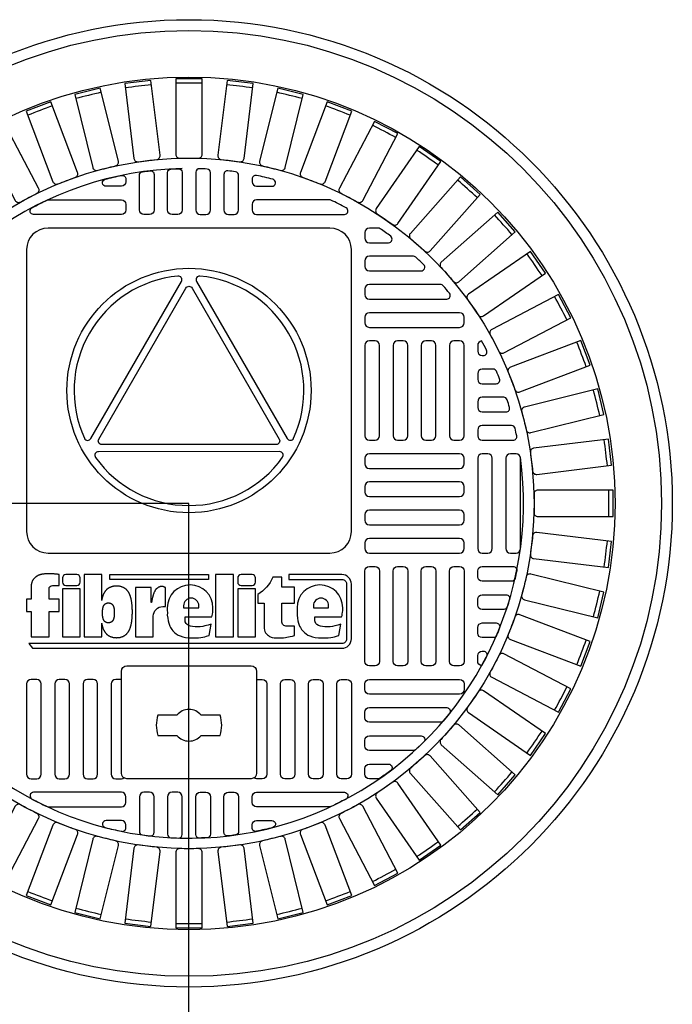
# Model space of a CAD drawing. Extents: x -169 to 2224, y 0 to 2796.
# Tile 72 of 256: x 418 to 430, y 955 to 972. Entities that reach past the tile are written whole.
import ezdxf

# ---------------------------------------------------------------- set-up
doc = ezdxf.new("R2010")
doc.units = 0
doc.header["$MEASUREMENT"] = 0
doc.layers.get('0').update_dxf_attribs({"color": 255, "linetype": 'CONTINUOUS'})
doc.layers.add('MONITOR-WELL-COVER', color=2, linetype='CONTINUOUS')
doc.layers.add('MONITOR-WELL-COVER-HATCH', color=252, linetype='CONTINUOUS')

# ---------------------------------------------------------------- blocks, each defined once
blk = doc.blocks.new('A$C50C34665')
at = {"layer": 'MONITOR-WELL-COVER', "color": 2}
for points in [[(-14.269, 5.835), (-14.269, 4.506), (-14.697, 4.506), (-14.697, 3.352), (-14.269, 3.352), (-14.269, 1.045), (-12.643, 1.045), (-12.643, 3.352), (-11.709, 3.352), (-11.709, 4.506), (-12.643, 4.506), (-12.643, 5.428, -0.414214), (-12.331, 5.741), (-11.709, 5.741), (-11.709, 6.746)], [(-3.274, 4.189), (-3.305, 4.189), (-3.305, 5.557), (-4.727, 5.557), (-4.727, 1.045), (-3.101, 1.045), (-3.101, 2.942, -0.414214), (-2.226, 3.817), (-1.997, 3.817), (-1.997, 5.557, 0.015515), (-2.068, 5.593, 0.024733), (-2.115, 5.612, 0.005946), (-2.197, 5.64, 0.01287), (-2.235, 5.651, 0.049414), (-2.322, 5.665, 0.053929), (-2.402, 5.662, 0.036627), (-2.478, 5.644, 0.042565), (-2.54, 5.619, 0.006291), (-2.594, 5.591, 0.008872), (-2.632, 5.57, 0.009321), (-2.693, 5.533, 0.009742), (-2.749, 5.495, 0.028906), (-2.803, 5.453, 0.027693), (-2.853, 5.404, 0.02663), (-2.901, 5.346, 0.041647), (-2.926, 5.305, 0.000265), (-2.952, 5.253, 0.000163), (-2.994, 5.169, 0.000116), (-3.042, 5.073, 0.000666), (-3.051, 5.056, 0.034843), (-3.064, 5.023, 0.014153), (-3.09, 4.939, 0.001676), (-3.109, 4.866, -0.00303), (-3.129, 4.793, -0.000398), (-3.148, 4.723, 0.000724), (-3.168, 4.652, 0.00166), (-3.191, 4.567, 0.006697), (-3.196, 4.546, 0.003794), (-3.2, 4.526, 0.000693), (-3.224, 4.418, 0.000272), (-3.227, 4.405, 0.00002), (-3.267, 4.223, 0.002677), (-3.272, 4.197, 0.000101), (-3.274, 4.189)]]:
    blk.add_lwpolyline(points, format="xyb", dxfattribs=at)
for points in [[(9.294, 6.746), (9.294, 6.308), (14.185, 6.308, -0.414214), (14.596, 5.896), (14.596, 0.849, -0.414214), (14.185, 0.438), (-14.489, 0.438), (-14.159, 0), (14.159, 0, 0.414214), (15.034, 0.875), (15.034, 5.871, 0.414214), (14.159, 6.746)], [(-11.107, 5.741), (-10.106, 5.741, 0.414214), (-9.793, 6.053), (-9.793, 6.433, 0.414214), (-10.106, 6.746), (-11.107, 6.746, 0.414214), (-11.419, 6.433), (-11.419, 6.053, 0.414214)], [(4.943, 5.741), (5.943, 5.741, 0.414214), (6.256, 6.053), (6.256, 6.433, 0.414214), (5.943, 6.746), (4.943, 6.746, 0.414214), (4.63, 6.433), (4.63, 6.053, 0.414214)], [(9.823, 1.167), (9.823, 2.024), (9.106, 2.024, -0.414214), (8.668, 2.462), (8.668, 4.125), (9.823, 4.125), (9.823, 5.597), (8.668, 5.597), (8.668, 6.509), (7.832, 6.509, -0.161868), (6.458, 4.921), (6.458, 4.119), (7.043, 4.119), (7.043, 1.839), (7.075, 1.669), (7.115, 1.535), (7.176, 1.429), (7.255, 1.334), (7.346, 1.246), (7.452, 1.158), (7.549, 1.094), (7.774, 1.003), (7.966, 0.967), (8.133, 0.949), (8.276, 0.949), (8.468, 0.949), (8.665, 0.949), (8.83, 0.961), (9, 0.982), (9.137, 1.009), (9.286, 1.046), (9.441, 1.079), (9.635, 1.125)], [(2.196, 2.199), (1.926, 2.123), (1.782, 2.08), (1.633, 2.042), (1.431, 2.003), (1.205, 1.979), (0.931, 1.97), (0.73, 1.965), (0.504, 1.984), (0.321, 2.018), (0.139, 2.08), (-0.001, 2.186), (-0.092, 2.277), (-0.168, 2.409), (-0.193, 2.505), (-0.193, 2.89), (2.254, 2.89), (2.293, 3.008), (2.311, 3.118), (2.338, 3.294), (2.354, 3.427), (2.36, 3.554), (2.365, 3.707, 1), (-1.821, 3.707), (-1.818, 3.497), (-1.813, 3.24), (-1.818, 3.022), (-1.779, 2.746), (-1.74, 2.508), (-1.692, 2.29), (-1.6, 2.038), (-1.517, 1.888), (-1.406, 1.733), (-1.299, 1.588), (-1.153, 1.442), (-1.003, 1.331), (-0.824, 1.214), (-0.644, 1.127), (-0.411, 1.04), (-0.159, 0.987), (0.147, 0.953), (0.467, 0.948), (0.738, 0.948), (1.034, 0.967), (1.262, 0.996), (1.447, 1.02), (1.611, 1.064), (1.781, 1.103), (1.97, 1.161), (2.009, 1.179)], [(11.69, 2.505), (11.69, 2.89), (14.137, 2.89), (14.176, 3.008), (14.195, 3.118), (14.221, 3.294), (14.238, 3.427), (14.244, 3.554), (14.248, 3.707, 1), (10.063, 3.707), (10.065, 3.497), (10.07, 3.24), (10.065, 3.022), (10.104, 2.746), (10.143, 2.508), (10.192, 2.29), (10.284, 2.038), (10.366, 1.888), (10.478, 1.733), (10.584, 1.588), (10.73, 1.442), (10.88, 1.331), (11.06, 1.214), (11.239, 1.127), (11.472, 1.04), (11.724, 0.987), (12.03, 0.953), (12.35, 0.948), (12.622, 0.948), (12.918, 0.967), (13.146, 0.996), (13.33, 1.02), (13.495, 1.064), (13.665, 1.103), (13.854, 1.161), (13.893, 1.179), (14.079, 2.199), (13.809, 2.123), (13.665, 2.08), (13.516, 2.042), (13.314, 2.003), (13.089, 1.979), (12.815, 1.97), (12.613, 1.965), (12.387, 1.984), (12.205, 2.018), (12.022, 2.08), (11.883, 2.186), (11.791, 2.277), (11.715, 2.409)], [(1.07, 3.707), (1.07, 3.888, 1), (-0.329, 3.888), (-0.329, 3.707)], [(12.953, 3.707), (12.953, 3.888, 1), (11.554, 3.888), (11.554, 3.707)]]:
    blk.add_lwpolyline(points, format="xyb", close=True, dxfattribs=at)
for points in [[(-11.709, 6.746), (-11.801, 6.758), (-11.882, 6.768), (-11.953, 6.777), (-12.016, 6.784), (-12.071, 6.791), (-12.121, 6.796), (-12.168, 6.8), (-12.212, 6.803), (-12.255, 6.806), (-12.297, 6.808), (-12.339, 6.81), (-12.381, 6.811), (-12.422, 6.812), (-12.463, 6.813), (-12.504, 6.814), (-12.545, 6.814), (-12.586, 6.814), (-12.627, 6.814), (-12.669, 6.814), (-12.711, 6.814), (-12.753, 6.814), (-12.796, 6.813), (-12.84, 6.811), (-12.884, 6.81), (-12.93, 6.808), (-12.975, 6.805), (-13.021, 6.802), (-13.067, 6.799), (-13.111, 6.795), (-13.154, 6.791), (-13.196, 6.786), (-13.235, 6.781), (-13.271, 6.776), (-13.306, 6.77), (-13.338, 6.764), (-13.368, 6.757), (-13.396, 6.751), (-13.424, 6.744), (-13.45, 6.736), (-13.476, 6.729), (-13.501, 6.721), (-13.525, 6.713), (-13.549, 6.704), (-13.573, 6.695), (-13.597, 6.686), (-13.62, 6.676), (-13.643, 6.665), (-13.665, 6.653), (-13.688, 6.641), (-13.71, 6.628), (-13.731, 6.614), (-13.752, 6.6), (-13.772, 6.586), (-13.792, 6.572), (-13.81, 6.558), (-13.827, 6.545), (-13.843, 6.532), (-13.858, 6.519), (-13.873, 6.507), (-13.887, 6.494), (-13.901, 6.481), (-13.915, 6.468), (-13.93, 6.454), (-13.946, 6.44), (-13.963, 6.424), (-13.981, 6.408), (-13.999, 6.39), (-14.018, 6.372), (-14.037, 6.353), (-14.055, 6.334), (-14.073, 6.314), (-14.091, 6.293), (-14.107, 6.272), (-14.123, 6.25), (-14.137, 6.227), (-14.151, 6.204), (-14.164, 6.179), (-14.177, 6.153), (-14.189, 6.125), (-14.2, 6.096), (-14.211, 6.064), (-14.221, 6.032), (-14.231, 5.998), (-14.24, 5.964), (-14.248, 5.931), (-14.256, 5.898), (-14.263, 5.865), (-14.269, 5.835)], [(-7.802, 4.377), (-7.802, 6.746), (-9.428, 6.746), (-9.428, 1.045), (-7.802, 1.045), (-7.802, 2.293)], [(-7.802, 4.377), (-7.798, 4.4), (-7.789, 4.446), (-7.779, 4.492), (-7.769, 4.537), (-7.759, 4.582), (-7.748, 4.626), (-7.737, 4.668), (-7.726, 4.71), (-7.714, 4.751), (-7.702, 4.791), (-7.689, 4.829), (-7.676, 4.868), (-7.662, 4.905), (-7.647, 4.941), (-7.632, 4.977), (-7.616, 5.011), (-7.599, 5.045), (-7.582, 5.079), (-7.564, 5.112), (-7.545, 5.144), (-7.526, 5.176), (-7.505, 5.207), (-7.484, 5.237), (-7.462, 5.267), (-7.439, 5.297), (-7.415, 5.325), (-7.391, 5.352), (-7.366, 5.379), (-7.34, 5.404), (-7.313, 5.428), (-7.286, 5.452), (-7.258, 5.474), (-7.229, 5.495), (-7.198, 5.515), (-7.167, 5.534), (-7.135, 5.553), (-7.101, 5.571), (-7.065, 5.589), (-7.029, 5.606), (-6.991, 5.622), (-6.953, 5.637), (-6.914, 5.651), (-6.874, 5.665), (-6.834, 5.677), (-6.793, 5.688), (-6.752, 5.697), (-6.711, 5.705), (-6.67, 5.712), (-6.629, 5.718), (-6.588, 5.722), (-6.547, 5.725), (-6.506, 5.727), (-6.464, 5.727), (-6.423, 5.727), (-6.382, 5.725), (-6.341, 5.722), (-6.3, 5.718), (-6.259, 5.712), (-6.218, 5.705), (-6.177, 5.697), (-6.136, 5.688), (-6.095, 5.677), (-6.055, 5.665), (-6.015, 5.651), (-5.976, 5.637), (-5.938, 5.622), (-5.9, 5.606), (-5.864, 5.589), (-5.828, 5.571), (-5.794, 5.553), (-5.762, 5.534), (-5.731, 5.515), (-5.7, 5.495), (-5.671, 5.474), (-5.643, 5.452), (-5.616, 5.428), (-5.589, 5.404), (-5.563, 5.379), (-5.538, 5.352), (-5.514, 5.325), (-5.49, 5.297), (-5.467, 5.267), (-5.445, 5.237), (-5.424, 5.207), (-5.403, 5.176), (-5.384, 5.144), (-5.365, 5.112), (-5.347, 5.079), (-5.33, 5.045), (-5.313, 5.011), (-5.297, 4.977), (-5.282, 4.941), (-5.267, 4.905), (-5.253, 4.868), (-5.24, 4.829), (-5.227, 4.791), (-5.215, 4.751), (-5.203, 4.71), (-5.192, 4.668), (-5.181, 4.626), (-5.17, 4.582), (-5.16, 4.537), (-5.15, 4.492), (-5.14, 4.446), (-5.131, 4.4), (-5.122, 4.354), (-5.114, 4.308), (-5.107, 4.263), (-5.101, 4.219), (-5.096, 4.177), (-5.091, 4.136), (-5.087, 4.095), (-5.083, 4.056), (-5.08, 4.017), (-5.078, 3.978), (-5.075, 3.94), (-5.073, 3.903), (-5.07, 3.865), (-5.067, 3.827), (-5.065, 3.789), (-5.062, 3.752), (-5.059, 3.715), (-5.057, 3.678), (-5.054, 3.642), (-5.052, 3.606), (-5.05, 3.571), (-5.049, 3.536), (-5.047, 3.502), (-5.046, 3.468), (-5.045, 3.434), (-5.045, 3.401), (-5.044, 3.368), (-5.044, 3.335), (-5.044, 3.302), (-5.045, 3.268), (-5.045, 3.235), (-5.046, 3.201), (-5.047, 3.168), (-5.049, 3.133), (-5.05, 3.099), (-5.052, 3.063), (-5.054, 3.028), (-5.057, 2.991), (-5.059, 2.955), (-5.062, 2.918), (-5.065, 2.88), (-5.067, 2.843), (-5.07, 2.805), (-5.073, 2.767), (-5.075, 2.729), (-5.078, 2.691), (-5.08, 2.653), (-5.083, 2.614), (-5.087, 2.574), (-5.091, 2.534), (-5.096, 2.493), (-5.101, 2.45), (-5.107, 2.406), (-5.114, 2.361), (-5.122, 2.316), (-5.131, 2.27), (-5.14, 2.224), (-5.15, 2.178), (-5.16, 2.132), (-5.17, 2.088), (-5.181, 2.044), (-5.192, 2.001), (-5.203, 1.96), (-5.215, 1.919), (-5.227, 1.879), (-5.24, 1.84), (-5.253, 1.802), (-5.267, 1.765), (-5.282, 1.729), (-5.297, 1.693), (-5.313, 1.658), (-5.33, 1.624), (-5.347, 1.591), (-5.365, 1.558), (-5.384, 1.526), (-5.403, 1.494), (-5.424, 1.463), (-5.445, 1.432), (-5.467, 1.402), (-5.49, 1.373), (-5.514, 1.344), (-5.538, 1.317), (-5.563, 1.291), (-5.589, 1.265), (-5.616, 1.241), (-5.643, 1.218), (-5.671, 1.196), (-5.7, 1.175), (-5.731, 1.155), (-5.762, 1.135), (-5.794, 1.116), (-5.828, 1.098), (-5.864, 1.081), (-5.9, 1.064), (-5.938, 1.048), (-5.976, 1.032), (-6.015, 1.018), (-6.055, 1.005), (-6.095, 0.993), (-6.136, 0.982), (-6.177, 0.973), (-6.218, 0.964), (-6.259, 0.958), (-6.3, 0.952), (-6.341, 0.948), (-6.382, 0.945), (-6.423, 0.943), (-6.464, 0.942), (-6.506, 0.943), (-6.547, 0.945), (-6.588, 0.948), (-6.629, 0.952), (-6.67, 0.958), (-6.711, 0.964), (-6.752, 0.973), (-6.793, 0.982), (-6.834, 0.993), (-6.874, 1.005), (-6.914, 1.018), (-6.953, 1.032), (-6.991, 1.048), (-7.029, 1.064), (-7.065, 1.081), (-7.101, 1.098), (-7.135, 1.116), (-7.167, 1.135), (-7.198, 1.155), (-7.229, 1.175), (-7.258, 1.196), (-7.286, 1.218), (-7.313, 1.241), (-7.34, 1.265), (-7.366, 1.291), (-7.391, 1.317), (-7.415, 1.344), (-7.439, 1.373), (-7.462, 1.402), (-7.484, 1.432), (-7.505, 1.463), (-7.526, 1.494), (-7.545, 1.526), (-7.564, 1.558), (-7.582, 1.591), (-7.599, 1.624), (-7.616, 1.658), (-7.632, 1.693), (-7.647, 1.729), (-7.662, 1.765), (-7.676, 1.802), (-7.689, 1.84), (-7.702, 1.879), (-7.714, 1.919), (-7.726, 1.96), (-7.737, 2.001), (-7.748, 2.044), (-7.759, 2.088), (-7.769, 2.132), (-7.779, 2.178), (-7.789, 2.224), (-7.798, 2.27), (-7.802, 2.293)]]:
    blk.add_lwpolyline(points, dxfattribs=at)
for points in [[(-7.065, 6.308), (-7.065, 6.746), (1.945, 6.746), (1.945, 6.308)], [(2.608, 1.045), (4.234, 1.045), (4.234, 6.746), (2.608, 6.746)], [(-11.419, 1.045), (-9.793, 1.045), (-9.793, 5.446), (-11.419, 5.446)], [(4.63, 1.045), (6.256, 1.045), (6.256, 5.446), (4.63, 5.446)], [(-6.67, 3.137), (-6.671, 3.123), (-6.672, 3.11), (-6.673, 3.096), (-6.674, 3.081), (-6.675, 3.067), (-6.676, 3.053), (-6.677, 3.038), (-6.678, 3.024), (-6.679, 3.009), (-6.68, 2.995), (-6.681, 2.98), (-6.682, 2.965), (-6.683, 2.95), (-6.685, 2.935), (-6.687, 2.919), (-6.689, 2.903), (-6.691, 2.886), (-6.694, 2.869), (-6.697, 2.851), (-6.7, 2.834), (-6.704, 2.816), (-6.707, 2.799), (-6.711, 2.781), (-6.715, 2.764), (-6.719, 2.748), (-6.723, 2.731), (-6.728, 2.715), (-6.732, 2.7), (-6.737, 2.685), (-6.742, 2.67), (-6.747, 2.655), (-6.752, 2.641), (-6.758, 2.627), (-6.764, 2.613), (-6.77, 2.6), (-6.776, 2.587), (-6.783, 2.574), (-6.789, 2.562), (-6.797, 2.55), (-6.804, 2.537), (-6.812, 2.525), (-6.82, 2.514), (-6.829, 2.502), (-6.837, 2.491), (-6.846, 2.48), (-6.856, 2.47), (-6.865, 2.46), (-6.875, 2.45), (-6.885, 2.441), (-6.896, 2.432), (-6.907, 2.424), (-6.918, 2.415), (-6.929, 2.408), (-6.941, 2.4), (-6.954, 2.393), (-6.967, 2.386), (-6.98, 2.38), (-6.994, 2.373), (-7.008, 2.367), (-7.023, 2.361), (-7.038, 2.356), (-7.053, 2.351), (-7.069, 2.346), (-7.084, 2.342), (-7.1, 2.338), (-7.115, 2.335), (-7.131, 2.332), (-7.147, 2.33), (-7.162, 2.329), (-7.178, 2.328), (-7.194, 2.327), (-7.21, 2.327), (-7.225, 2.327), (-7.241, 2.328), (-7.257, 2.329), (-7.273, 2.33), (-7.288, 2.332), (-7.304, 2.335), (-7.32, 2.338), (-7.335, 2.342), (-7.351, 2.346), (-7.366, 2.351), (-7.381, 2.356), (-7.396, 2.361), (-7.411, 2.367), (-7.425, 2.373), (-7.439, 2.38), (-7.453, 2.386), (-7.466, 2.393), (-7.478, 2.4), (-7.49, 2.408), (-7.502, 2.415), (-7.513, 2.424), (-7.523, 2.432), (-7.534, 2.441), (-7.544, 2.45), (-7.554, 2.46), (-7.564, 2.47), (-7.573, 2.48), (-7.582, 2.491), (-7.591, 2.502), (-7.599, 2.514), (-7.607, 2.525), (-7.615, 2.537), (-7.623, 2.55), (-7.63, 2.562), (-7.637, 2.574), (-7.643, 2.587), (-7.65, 2.6), (-7.656, 2.613), (-7.661, 2.627), (-7.667, 2.641), (-7.672, 2.655), (-7.677, 2.67), (-7.682, 2.685), (-7.687, 2.7), (-7.691, 2.715), (-7.696, 2.731), (-7.7, 2.748), (-7.704, 2.764), (-7.708, 2.781), (-7.712, 2.799), (-7.716, 2.816), (-7.719, 2.834), (-7.722, 2.851), (-7.725, 2.869), (-7.728, 2.886), (-7.731, 2.903), (-7.733, 2.919), (-7.734, 2.935), (-7.736, 2.95), (-7.737, 2.965), (-7.738, 2.98), (-7.739, 2.995), (-7.74, 3.009), (-7.741, 3.024), (-7.742, 3.038), (-7.743, 3.053), (-7.744, 3.067), (-7.745, 3.081), (-7.746, 3.096), (-7.747, 3.11), (-7.748, 3.123), (-7.749, 3.137), (-7.75, 3.151), (-7.75, 3.164), (-7.751, 3.177), (-7.751, 3.19), (-7.752, 3.203), (-7.752, 3.215), (-7.752, 3.228), (-7.752, 3.241), (-7.752, 3.253), (-7.752, 3.266), (-7.752, 3.279), (-7.751, 3.292), (-7.751, 3.305), (-7.75, 3.318), (-7.75, 3.331), (-7.749, 3.344), (-7.748, 3.358), (-7.747, 3.372), (-7.746, 3.386), (-7.745, 3.4), (-7.744, 3.414), (-7.743, 3.429), (-7.742, 3.443), (-7.741, 3.458), (-7.74, 3.472), (-7.739, 3.487), (-7.738, 3.501), (-7.737, 3.516), (-7.736, 3.531), (-7.734, 3.547), (-7.733, 3.562), (-7.731, 3.579), (-7.728, 3.595), (-7.725, 3.613), (-7.722, 3.63), (-7.719, 3.647), (-7.716, 3.665), (-7.712, 3.683), (-7.708, 3.7), (-7.704, 3.717), (-7.7, 3.734), (-7.696, 3.75), (-7.691, 3.766), (-7.687, 3.782), (-7.682, 3.797), (-7.677, 3.812), (-7.672, 3.826), (-7.667, 3.84), (-7.661, 3.854), (-7.656, 3.868), (-7.65, 3.881), (-7.643, 3.894), (-7.637, 3.907), (-7.63, 3.92), (-7.623, 3.932), (-7.615, 3.944), (-7.607, 3.956), (-7.599, 3.968), (-7.591, 3.979), (-7.582, 3.99), (-7.573, 4.001), (-7.564, 4.012), (-7.554, 4.022), (-7.544, 4.031), (-7.534, 4.041), (-7.523, 4.049), (-7.513, 4.058), (-7.502, 4.066), (-7.49, 4.074), (-7.478, 4.081), (-7.466, 4.088), (-7.453, 4.095), (-7.439, 4.102), (-7.425, 4.108), (-7.411, 4.114), (-7.396, 4.12), (-7.381, 4.126), (-7.366, 4.131), (-7.351, 4.135), (-7.335, 4.14), (-7.32, 4.143), (-7.304, 4.146), (-7.288, 4.149), (-7.273, 4.151), (-7.257, 4.153), (-7.241, 4.154), (-7.225, 4.155), (-7.21, 4.155), (-7.194, 4.155), (-7.178, 4.154), (-7.162, 4.153), (-7.147, 4.151), (-7.131, 4.149), (-7.115, 4.146), (-7.1, 4.143), (-7.084, 4.14), (-7.069, 4.135), (-7.053, 4.131), (-7.038, 4.126), (-7.023, 4.12), (-7.008, 4.114), (-6.994, 4.108), (-6.98, 4.102), (-6.967, 4.095), (-6.954, 4.088), (-6.941, 4.081), (-6.929, 4.074), (-6.918, 4.066), (-6.907, 4.058), (-6.896, 4.049), (-6.885, 4.041), (-6.875, 4.031), (-6.865, 4.022), (-6.856, 4.012), (-6.846, 4.001), (-6.837, 3.99), (-6.829, 3.979), (-6.82, 3.968), (-6.812, 3.956), (-6.804, 3.944), (-6.797, 3.932), (-6.789, 3.92), (-6.783, 3.907), (-6.776, 3.894), (-6.77, 3.881), (-6.764, 3.868), (-6.758, 3.854), (-6.752, 3.84), (-6.747, 3.826), (-6.742, 3.812), (-6.737, 3.797), (-6.732, 3.782), (-6.728, 3.766), (-6.723, 3.75), (-6.719, 3.734), (-6.715, 3.717), (-6.711, 3.7), (-6.707, 3.683), (-6.704, 3.665), (-6.7, 3.647), (-6.697, 3.63), (-6.694, 3.613), (-6.691, 3.595), (-6.689, 3.579), (-6.687, 3.562), (-6.685, 3.547), (-6.683, 3.531), (-6.682, 3.516), (-6.681, 3.501), (-6.68, 3.487), (-6.679, 3.472), (-6.678, 3.458), (-6.677, 3.443), (-6.676, 3.429), (-6.675, 3.414), (-6.674, 3.4), (-6.673, 3.386), (-6.672, 3.372), (-6.671, 3.358), (-6.67, 3.344), (-6.669, 3.331), (-6.669, 3.318), (-6.668, 3.305), (-6.668, 3.292), (-6.667, 3.279), (-6.667, 3.266), (-6.667, 3.253), (-6.667, 3.241), (-6.667, 3.228), (-6.667, 3.215), (-6.667, 3.203), (-6.668, 3.19), (-6.668, 3.177), (-6.669, 3.164), (-6.669, 3.151)]]:
    blk.add_lwpolyline(points, close=True, dxfattribs=at)

msp = doc.modelspace()

# ---------------------------------------------------------------- linework, layer by layer
for p, q in [((421.38773, 964.04846), (-169.39339, 964.04846)), ((421.38773, 876.64028), (421.38773, 964.04846))]:
    msp.add_line(p, q)
at = {"layer": 'MONITOR-WELL-COVER', "color": 2}
for points in [[(418.92808, 968.85161, 0.41421356), (418.55308, 968.47661), (418.55308, 963.55732, 0.41421356), (418.92808, 963.18232), (423.84738, 963.18232, 0.41421356), (424.22238, 963.55732), (424.22238, 968.47661, 0.41421356), (423.84738, 968.85161)], [(419.67356, 965.17933), (421.25545, 967.92026, 0.60977257), (421.19533, 968.01371, 0.51509157), (419.56256, 965.18463, 0.60977257)], [(423.2132, 965.18529, 0.5150917), (421.57942, 968.01378, 0.6097725), (421.51932, 967.9203), (423.1022, 965.17994, 0.6097725)], [(422.96303, 965.16948, -0.57736514), (422.90892, 965.07572), (419.86577, 965.07517, -0.57736506), (419.81162, 965.16891), (421.33273, 967.80437, -0.5773206), (421.44098, 967.80439)], [(419.75527, 964.85117, 0.51479584), (423.02061, 964.85176, 0.60993291), (422.96973, 964.95056), (419.80612, 964.94999, 0.60993291)]]:
    msp.add_lwpolyline(points, format="xyb", close=True, dxfattribs=at)
at = {"layer": 'MONITOR-WELL-COVER', "color": 2, "flags": 128}
for points in [[(420.30505, 959.24531, -0.41421356), (420.20663, 959.34374), (420.20663, 961.11539, -0.41421356), (420.30505, 961.21382), (422.47041, 961.21382, -0.41421356), (422.56883, 961.11539), (422.56883, 959.34374, -0.41421356), (422.47041, 959.24531)], [(421.93041, 960.00025, 0.15910028), (421.93041, 960.35458), (421.59883, 960.35458, 0.4662524), (421.17663, 960.35458), (420.84505, 960.35458, 0.15910028), (420.84505, 960.00025), (421.17663, 960.00025, 0.4662524), (421.59883, 960.00025)]]:
    msp.add_lwpolyline(points, format="xyb", close=True, dxfattribs=at)
at = {"layer": 'MONITOR-WELL-COVER', "color": 4}
msp.add_circle((421.38773, 964.04846), 8.4375, dxfattribs=at)
at = {"layer": 'MONITOR-WELL-COVER', "color": 1}
msp.add_circle((421.38773, 964.04846), 8.25, dxfattribs=at)
at = {"layer": 'MONITOR-WELL-COVER', "color": 2}
for centre, radius in [((421.38773, 964.04846), 7.4375), ((421.38773, 966.01697), 2.13227)]:
    msp.add_circle(centre, radius, dxfattribs=at)
at = {"layer": 'MONITOR-WELL-COVER-HATCH', "linetype": 'Continuous'}
for p, q in [((426.4271, 966.70594), (426.4271, 966.70594)), ((426.50584, 966.39098), (426.50584, 966.39098)), ((426.4271, 966.21382), (426.4271, 966.21382)), ((426.4271, 961.88311), (426.4271, 961.88311)), ((426.50584, 961.70594), (426.50584, 961.70594)), ((426.4271, 961.39098), (426.4271, 961.39098))]:
    msp.add_line(p, q, dxfattribs=at)
for points in [[(419.78738, 969.85708, -0.00491171), (420.10538, 969.93546, 0.41709369), (420.15412, 970.0152), (419.83917, 971.293), (419.39221, 971.18283), (419.70716, 969.90503, 0.41709369), (419.78738, 969.85708)], [(420.4992, 970.00763, -0.00491171), (420.82432, 970.0471, 0.41709369), (420.88232, 970.12039), (420.72369, 971.42684), (420.26671, 971.37135), (420.42535, 970.0649, 0.41709369), (420.4992, 970.00763)], [(421.22397, 970.07128, -0.00491171), (421.55149, 970.07128, 0.41709369), (421.6179, 970.13704), (421.6179, 971.45308), (421.15756, 971.45308), (421.15756, 970.13704, 0.41709369), (421.22397, 970.07128)], [(421.95114, 970.0471, -0.00491171), (422.27627, 970.00763, 0.41709369), (422.35011, 970.0649), (422.50875, 971.37135), (422.05177, 971.42684), (421.89314, 970.12039, 0.41709369), (421.95114, 970.0471)], [(422.67008, 969.93546, -0.00491171), (422.98808, 969.85708, 0.41709369), (423.0683, 969.90503), (423.38325, 971.18283), (422.93629, 971.293), (422.62134, 970.0152, 0.41709369), (422.67008, 969.93546)], [(419.09889, 969.62182, -0.00491171), (419.40513, 969.73796, 0.41709369), (419.4439, 969.823), (418.97723, 971.05352), (418.54681, 970.89028), (419.01348, 969.65976, 0.41709369), (419.09889, 969.62182)], [(423.37033, 969.73796, -0.00491171), (423.67657, 969.62182, 0.41709369), (423.76198, 969.65976), (424.22865, 970.89028), (423.79824, 971.05352), (423.33156, 969.823, 0.41709369), (423.37033, 969.73796)], [(418.44379, 969.3053, -0.00491171), (418.73379, 969.4575, 0.41709369), (418.76203, 969.54659), (418.15043, 970.71189), (417.74283, 970.49796), (418.35443, 969.33266, 0.41709369), (418.44379, 969.3053)], [(424.04167, 969.4575, -0.00491171), (424.33167, 969.3053, 0.41709369), (424.42103, 969.33266), (425.03263, 970.49796), (424.62503, 970.71189), (424.01343, 969.54659, 0.41709369), (424.04167, 969.4575)], [(424.67431, 969.09817, -0.00491171), (424.94385, 968.91212, 0.41709369), (425.03586, 968.92851), (425.78346, 970.01159), (425.40461, 970.27309), (424.65701, 969.19001, 0.41709369), (424.67431, 969.09817)], [(425.25902, 968.6652, -0.00491171), (425.50417, 968.44801, 0.41709369), (425.59748, 968.4532), (426.47018, 969.43827), (426.12562, 969.74353), (425.25292, 968.75845, 0.41709369), (425.25902, 968.6652)], [(425.78728, 968.1649, -0.00491171), (426.00447, 967.91975, 0.41709369), (426.09772, 967.91365), (427.0828, 968.78635), (426.77754, 969.13091), (425.79247, 968.25822, 0.41709369), (425.78728, 968.1649)], [(426.25139, 967.60458, -0.00491171), (426.43744, 967.33504, 0.41709369), (426.52928, 967.31774), (427.61236, 968.06534), (427.35086, 968.44419), (426.26778, 967.69659, 0.41709369), (426.25139, 967.60458)], [(426.64457, 966.99241, -0.00491171), (426.79677, 966.7024, 0.41709369), (426.88586, 966.67416), (428.05116, 967.28576), (427.83723, 967.69336), (426.67193, 967.08177, 0.41709369), (426.64457, 966.99241)], [(426.96109, 966.3373, -0.00491171), (427.07723, 966.03107, 0.41709369), (427.16227, 965.99229), (428.39279, 966.45897), (428.22955, 966.88938), (426.99903, 966.42271, 0.41709369), (426.96109, 966.3373)], [(427.19635, 965.64882, -0.00491171), (427.27473, 965.33082, 0.41709369), (427.35447, 965.28208), (428.63227, 965.59702), (428.5221, 966.04398), (427.2443, 965.72903, 0.41709369), (427.19635, 965.64882)], [(427.3469, 964.937, -0.00491171), (427.38637, 964.61187, 0.41709369), (427.45966, 964.55387), (428.7661, 964.7125), (428.71062, 965.16948), (427.40417, 965.01085, 0.41709369), (427.3469, 964.937)], [(427.41055, 964.21222, -0.00491171), (427.41055, 963.8847, 0.41709369), (427.47631, 963.8183), (428.79235, 963.8183), (428.79235, 964.27863), (427.47631, 964.27863, 0.41709369), (427.41055, 964.21222)], [(427.38637, 963.48506, -0.00491171), (427.3469, 963.15993, 0.41709369), (427.40417, 963.08608), (428.71062, 962.92745), (428.7661, 963.38442), (427.45966, 963.54305, 0.41709369), (427.38637, 963.48506)], [(427.27473, 962.76611, -0.00491171), (427.19635, 962.44811, 0.41709369), (427.2443, 962.36789), (428.5221, 962.05294), (428.63227, 962.4999), (427.35447, 962.81485, 0.41709369), (427.27473, 962.76611)], [(427.07723, 962.06586, -0.00491171), (426.96109, 961.75962, 0.41709369), (426.99903, 961.67421), (428.22955, 961.20754), (428.39279, 961.63796), (427.16227, 962.10463, 0.41709369), (427.07723, 962.06586)], [(426.79677, 961.39452, -0.00491171), (426.64457, 961.10452, 0.41709369), (426.67193, 961.01516), (427.83723, 960.40356), (428.05116, 960.81117), (426.88586, 961.42276, 0.41709369), (426.79677, 961.39452)], [(426.43744, 960.76188, -0.00491171), (426.25139, 960.49234, 0.41709369), (426.26778, 960.40033), (427.35086, 959.65274), (427.61236, 960.03158), (426.52928, 960.77918, 0.41709369), (426.43744, 960.76188)], [(426.00447, 960.17717, -0.00491171), (425.78728, 959.93202, 0.41709369), (425.79247, 959.83871), (426.77754, 958.96601), (427.0828, 959.31057), (426.09772, 960.18327, 0.41709369), (426.00447, 960.17717)], [(425.50417, 959.64891, -0.00491171), (425.25902, 959.43173, 0.41709369), (425.25292, 959.33847), (426.12562, 958.3534), (426.47018, 958.65865), (425.59748, 959.64372, 0.41709369), (425.50417, 959.64891)], [(424.94385, 959.1848, -0.00491171), (424.67431, 958.99875, 0.41709369), (424.65701, 958.90691), (425.40461, 957.82383), (425.78346, 958.08533), (425.03586, 959.16841, 0.41709369), (424.94385, 959.1848)], [(418.73379, 958.63942, -0.00491171), (418.44379, 958.79162, 0.41709369), (418.35443, 958.76426), (417.74283, 957.59896), (418.15043, 957.38503), (418.76203, 958.55033, 0.41709369), (418.73379, 958.63942)], [(424.33167, 958.79162, -0.00491171), (424.04167, 958.63942, 0.41709369), (424.01343, 958.55033), (424.62503, 957.38503), (425.03263, 957.59896), (424.42103, 958.76426, 0.41709369), (424.33167, 958.79162)], [(419.40513, 958.35896, -0.00491171), (419.09889, 958.4751, 0.41709369), (419.01348, 958.43716), (418.54681, 957.20664), (418.97723, 957.0434), (419.4439, 958.27393, 0.41709369), (419.40513, 958.35896)], [(423.67657, 958.4751, -0.00491171), (423.37033, 958.35896, 0.41709369), (423.33156, 958.27393), (423.79824, 957.0434), (424.22865, 957.20664), (423.76198, 958.43716, 0.41709369), (423.67657, 958.4751)], [(420.10538, 958.16147, -0.00491171), (419.78738, 958.23985, 0.41709369), (419.70716, 958.19189), (419.39221, 956.91409), (419.83917, 956.80392), (420.15412, 958.08173, 0.41709369), (420.10538, 958.16147)], [(422.98808, 958.23985, -0.00491171), (422.67008, 958.16147, 0.41709369), (422.62134, 958.08173), (422.93629, 956.80392), (423.38325, 956.91409), (423.0683, 958.19189, 0.41709369), (422.98808, 958.23985)], [(420.82432, 958.04982, -0.00491171), (420.4992, 958.0893, 0.41709369), (420.42535, 958.03202), (420.26671, 956.72557), (420.72369, 956.67009), (420.88232, 957.97653, 0.41709369), (420.82432, 958.04982)], [(422.27627, 958.0893, -0.00491171), (421.95114, 958.04982, 0.41709369), (421.89314, 957.97653), (422.05177, 956.67009), (422.50875, 956.72557), (422.35011, 958.03202, 0.41709369), (422.27627, 958.0893)], [(421.55149, 958.02564, -0.00491171), (421.22397, 958.02564, 0.41709369), (421.15756, 957.95989), (421.15756, 956.64384), (421.6179, 956.64384), (421.6179, 957.95989, 0.41709369), (421.55149, 958.02564)]]:
    msp.add_lwpolyline(points, format="xyb", dxfattribs=at)
for points in [[(420.28537, 969.70805), (420.28537, 969.6587, -0.41421356), (420.20663, 969.57996), (419.9403, 969.57996, -0.88078983), (419.92465, 969.70296, -0.01255242), (420.21027, 969.76927, -0.47499675)], [(420.77749, 969.78739), (420.77749, 969.16657, -0.41421356), (420.69875, 969.08783), (420.60033, 969.08783, -0.41421356), (420.52159, 969.16657), (420.52159, 969.77052, -0.37391113), (420.5754, 969.83242, -0.00571073), (420.70772, 969.84946, -0.4488195)], [(421.26962, 969.82386), (421.26962, 969.16657, -0.41421356), (421.19088, 969.08783), (421.09245, 969.08783, -0.41421356), (421.01371, 969.16657), (421.01371, 969.81828, -0.39850223), (421.07284, 969.88069, -0.00566907), (421.20517, 969.88633, -0.42339996)], [(421.50584, 969.82386), (421.50584, 969.16657, 0.41421356), (421.58458, 969.08783), (421.68301, 969.08783, 0.41421356), (421.76175, 969.16657), (421.76175, 969.81828, 0.39850223), (421.70262, 969.88069, 0.00566907), (421.57029, 969.88633, 0.42339996)], [(421.99797, 969.78739), (421.99797, 969.16657, 0.41421356), (422.07671, 969.08783), (422.17513, 969.08783, 0.41421356), (422.25387, 969.16657), (422.25387, 969.77052, 0.37391113), (422.20006, 969.83242, 0.00571073), (422.06774, 969.84946, 0.4488195)], [(422.49009, 969.70805), (422.49009, 969.6587, 0.41421356), (422.56883, 969.57996), (422.83516, 969.57996, 0.88078983), (422.85081, 969.70296, 0.01255242), (422.56519, 969.76927, 0.47499675)], [(418.67503, 969.08783, -0.78128622), (418.64569, 969.20552, -0.01267427), (418.91053, 969.33784, -0.10993883), (418.93704, 969.34374), (420.20663, 969.34374, -0.41421356), (420.28537, 969.265), (420.28537, 969.16657, -0.41421356), (420.20663, 969.08783)], [(424.10043, 969.08783, 0.78128622), (424.12977, 969.20552, 0.01267427), (423.86493, 969.33784, 0.10993883), (423.83842, 969.34374), (422.56883, 969.34374, 0.41421356), (422.49009, 969.265), (422.49009, 969.16657, 0.41421356), (422.56883, 969.08783)], [(424.72711, 968.84039, 0.15334179), (424.69138, 968.85161), (424.53734, 968.85161, 0.41421356), (424.4586, 968.77287), (424.4586, 968.67445, 0.41421356), (424.53734, 968.59571), (424.87171, 968.59571, 0.71935754), (424.90939, 968.70807, 0.00964206)], [(425.34645, 968.34294, 0.18836628), (425.30409, 968.35948), (424.53734, 968.35948, 0.41421356), (424.4586, 968.28074), (424.4586, 968.18232, 0.41421356), (424.53734, 968.10358), (425.4415, 968.10358, 0.67100778), (425.48535, 968.21062, 0.0082117)], [(425.88702, 967.61145, 0.63010886), (425.93569, 967.71317, 0.00736221), (425.82581, 967.84549, 0.21918356), (425.77832, 967.86736), (424.53734, 967.86736, 0.41421356), (424.4586, 967.78862), (424.4586, 967.69019, 0.41421356), (424.53734, 967.61145)], [(426.69709, 966.39098), (426.50584, 966.39098, 0.41421356), (426.4271, 966.31224), (426.4271, 966.21382, 0.41421356), (426.50584, 966.13508), (426.75142, 966.13508, 0.53078582), (426.80943, 966.22082, 0.00613229), (426.75452, 966.35314, 0.29982265)], [(426.98315, 965.72337, 0.00593375), (426.94182, 965.85569, 0.32480274), (426.88239, 965.89886), (426.50584, 965.89886), (426.50584, 965.89886, 0.41421356), (426.4271, 965.82011), (426.4271, 965.72169), (426.4271, 965.72169, 0.41421356), (426.50584, 965.64295), (426.92327, 965.64295, 0.5022062)], [(427.10853, 965.22592, 0.00579688), (427.0797, 965.35824, 0.34941735), (427.01879, 965.40673), (426.50584, 965.40673), (426.50584, 965.40673, 0.41421356), (426.4271, 965.32799), (426.4271, 965.22956), (426.4271, 965.22956, 0.41421356), (426.50584, 965.15082), (427.04732, 965.15082, 0.47499675)], [(427.10853, 962.871, -0.00579688), (427.0797, 962.73868, -0.34941735), (427.01879, 962.69019), (426.50584, 962.69019), (426.50584, 962.69019, -0.41421356), (426.4271, 962.76893), (426.4271, 962.86736), (426.4271, 962.86736, -0.41421356), (426.50584, 962.9461), (427.04732, 962.9461, -0.47499675)], [(426.98315, 962.37355, -0.00593375), (426.94182, 962.24123, -0.32480274), (426.88239, 962.19807), (426.50584, 962.19807), (426.50584, 962.19807, -0.41421356), (426.4271, 962.27681), (426.4271, 962.37523), (426.4271, 962.37523, -0.41421356), (426.50584, 962.45397), (426.92327, 962.45397, -0.5022062)], [(426.69709, 961.70594), (426.50584, 961.70594, -0.41421356), (426.4271, 961.78468), (426.4271, 961.88311, -0.41421356), (426.50584, 961.96185), (426.75142, 961.96185, -0.53078582), (426.80943, 961.8761, -0.00613229), (426.75452, 961.74378, -0.29982265)], [(425.88702, 960.48547, -0.63010886), (425.93569, 960.38375, -0.00736221), (425.82581, 960.25143, -0.21918356), (425.77832, 960.22956), (424.53734, 960.22956, -0.41421356), (424.4586, 960.3083), (424.4586, 960.40673, -0.41421356), (424.53734, 960.48547)], [(425.34645, 959.75398, -0.18836628), (425.30409, 959.73744), (424.53734, 959.73744, -0.41421356), (424.4586, 959.81618), (424.4586, 959.9146, -0.41421356), (424.53734, 959.99334), (425.4415, 959.99334, -0.67100778), (425.48535, 959.88631, -0.0082117)], [(424.72711, 959.25653, -0.15334179), (424.69138, 959.24531), (424.53734, 959.24531, -0.41421356), (424.4586, 959.32405), (424.4586, 959.42248, -0.41421356), (424.53734, 959.50122), (424.87171, 959.50122, -0.71935754), (424.90939, 959.38886, -0.00964206)], [(418.67503, 959.00909, 0.78128622), (418.64569, 958.89141, 0.01267427), (418.91053, 958.75909, 0.10993883), (418.93704, 958.75319), (420.20663, 958.75319, 0.41421356), (420.28537, 958.83193), (420.28537, 958.93035, 0.41421356), (420.20663, 959.00909)], [(420.77749, 958.30954), (420.77749, 958.93035, 0.41421356), (420.69875, 959.00909), (420.60033, 959.00909, 0.41421356), (420.52159, 958.93035), (420.52159, 958.3264, 0.37391113), (420.5754, 958.26451, 0.00571073), (420.70772, 958.24746, 0.4488195)], [(421.26962, 958.27306), (421.26962, 958.93035, 0.41421356), (421.19088, 959.00909), (421.09245, 959.00909, 0.41421356), (421.01371, 958.93035), (421.01371, 958.27864, 0.39850223), (421.07284, 958.21623, 0.00566907), (421.20517, 958.21059, 0.42339996)], [(421.50584, 958.27306), (421.50584, 958.93035, -0.41421356), (421.58458, 959.00909), (421.68301, 959.00909, -0.41421356), (421.76175, 958.93035), (421.76175, 958.27864, -0.39850223), (421.70262, 958.21623, -0.00566907), (421.57029, 958.21059, -0.42339996)], [(421.99797, 958.30954), (421.99797, 958.93035, -0.41421356), (422.07671, 959.00909), (422.17513, 959.00909, -0.41421356), (422.25387, 958.93035), (422.25387, 958.3264, -0.37391113), (422.20006, 958.26451, -0.00571073), (422.06774, 958.24746, -0.4488195)], [(424.10043, 959.00909, -0.78128622), (424.12977, 958.89141, -0.01267427), (423.86493, 958.75909, -0.10993883), (423.83842, 958.75319), (422.56883, 958.75319, -0.41421356), (422.49009, 958.83193), (422.49009, 958.93035, -0.41421356), (422.56883, 959.00909)], [(420.28537, 958.38887), (420.28537, 958.43823, 0.41421356), (420.20663, 958.51697), (419.9403, 958.51697, 0.88078983), (419.92465, 958.39396, 0.01255242), (420.21027, 958.32766, 0.47499675)], [(422.49009, 958.38887), (422.49009, 958.43823, -0.41421356), (422.56883, 958.51697), (422.83516, 958.51697, -0.88078983), (422.85081, 958.39396, -0.01255242), (422.56519, 958.32766, -0.47499675)]]:
    msp.add_lwpolyline(points, format="xyb", close=True, dxfattribs=at)
at = {"layer": 'MONITOR-WELL-COVER-HATCH', "linetype": 'Continuous', "flags": 128}
for points in [[(424.4586, 967.19807, 0.41421356), (424.53734, 967.11933), (426.11214, 967.11933, 0.41421356), (426.19088, 967.19807), (426.19088, 967.29649, 0.41421356), (426.11214, 967.37523), (424.53734, 967.37523, 0.41421356), (424.4586, 967.29649)], [(424.53734, 966.88311, 0.41421356), (424.4586, 966.80437), (424.4586, 965.22956, 0.41421356), (424.53734, 965.15082), (424.63576, 965.15082, 0.41421356), (424.7145, 965.22956), (424.7145, 966.80437, 0.41421356), (424.63576, 966.88311)], [(425.02946, 966.88311, 0.41421356), (424.95072, 966.80437), (424.95072, 965.22956, 0.41421356), (425.02946, 965.15082), (425.12789, 965.15082, 0.41421356), (425.20663, 965.22956), (425.20663, 966.80437, 0.41421356), (425.12789, 966.88311)], [(425.52159, 966.88311, 0.41421356), (425.44285, 966.80437), (425.44285, 965.22956, 0.41421356), (425.52159, 965.15082), (425.62001, 965.15082, 0.41421356), (425.69875, 965.22956), (425.69875, 966.80437, 0.41421356), (425.62001, 966.88311)], [(426.01371, 966.88311, 0.41421356), (425.93497, 966.80437), (425.93497, 965.22956, 0.41421356), (426.01371, 965.15082), (426.11214, 965.15082, 0.41421356), (426.19088, 965.22956), (426.19088, 966.80437, 0.41421356), (426.11214, 966.88311)], [(424.4586, 964.73744, 0.41421356), (424.53734, 964.6587), (426.11214, 964.6587, 0.41421356), (426.19088, 964.73744), (426.19088, 964.83586, 0.41421356), (426.11214, 964.9146), (424.53734, 964.9146, 0.41421356), (424.4586, 964.83586)], [(426.60427, 963.18232, 0.41421356), (426.68301, 963.26106), (426.68301, 964.83586, 0.41421356), (426.60427, 964.9146), (426.50584, 964.9146, 0.41421356), (426.4271, 964.83586), (426.4271, 963.26106, 0.41421356), (426.50584, 963.18232)], [(427.09639, 963.18232, 0.41421356), (427.17513, 963.26106), (427.17513, 964.83586, 0.41421356), (427.09639, 964.9146), (426.99797, 964.9146, 0.41421356), (426.91923, 964.83586), (426.91923, 963.26106, 0.41421356), (426.99797, 963.18232)], [(424.4586, 964.24531, 0.41421356), (424.53734, 964.16657), (426.11214, 964.16657, 0.41421356), (426.19088, 964.24531), (426.19088, 964.34374, 0.41421356), (426.11214, 964.42248), (424.53734, 964.42248, 0.41421356), (424.4586, 964.34374)], [(424.4586, 963.75319, 0.41421356), (424.53734, 963.67445), (426.11214, 963.67445, 0.41421356), (426.19088, 963.75319), (426.19088, 963.85161, 0.41421356), (426.11214, 963.93035), (424.53734, 963.93035, 0.41421356), (424.4586, 963.85161)], [(424.4586, 963.26106, 0.41421356), (424.53734, 963.18232), (426.11214, 963.18232, 0.41421356), (426.19088, 963.26106), (426.19088, 963.35948, 0.41421356), (426.11214, 963.43823), (424.53734, 963.43823, 0.41421356), (424.4586, 963.35948)], [(424.53734, 961.21382, -0.41421356), (424.4586, 961.29256), (424.4586, 962.86736, -0.41421356), (424.53734, 962.9461), (424.63576, 962.9461, -0.41421356), (424.7145, 962.86736), (424.7145, 961.29256, -0.41421356), (424.63576, 961.21382)], [(425.02946, 961.21382, -0.41421356), (424.95072, 961.29256), (424.95072, 962.86736, -0.41421356), (425.02946, 962.9461), (425.12789, 962.9461, -0.41421356), (425.20663, 962.86736), (425.20663, 961.29256, -0.41421356), (425.12789, 961.21382)], [(425.52159, 961.21382, -0.41421356), (425.44285, 961.29256), (425.44285, 962.86736, -0.41421356), (425.52159, 962.9461), (425.62001, 962.9461, -0.41421356), (425.69875, 962.86736), (425.69875, 961.29256, -0.41421356), (425.62001, 961.21382)], [(426.01371, 961.21382, -0.41421356), (425.93497, 961.29256), (425.93497, 962.86736, -0.41421356), (426.01371, 962.9461), (426.11214, 962.9461, -0.41421356), (426.19088, 962.86736), (426.19088, 961.29256, -0.41421356), (426.11214, 961.21382)], [(418.63182, 960.9776, 0.41421356), (418.55308, 960.89886), (418.55308, 959.32405, 0.41421356), (418.63182, 959.24531), (418.73025, 959.24531, 0.41421356), (418.80899, 959.32405), (418.80899, 960.89886, 0.41421356), (418.73025, 960.9776)], [(419.12395, 960.9776, 0.41421356), (419.04521, 960.89886), (419.04521, 959.32405, 0.41421356), (419.12395, 959.24531), (419.22238, 959.24531, 0.41421356), (419.30112, 959.32405), (419.30112, 960.89886, 0.41421356), (419.22238, 960.9776)], [(419.61608, 960.9776, 0.41421356), (419.53734, 960.89886), (419.53734, 959.32405, 0.41421356), (419.61608, 959.24531), (419.7145, 959.24531, 0.41421356), (419.79324, 959.32405), (419.79324, 960.89886, 0.41421356), (419.7145, 960.9776)], [(423.15938, 960.9776, -0.41421356), (423.23812, 960.89886), (423.23812, 959.32405, -0.41421356), (423.15938, 959.24531), (423.06096, 959.24531, -0.41421356), (422.98222, 959.32405), (422.98222, 960.89886, -0.41421356), (423.06096, 960.9776)], [(423.65151, 960.9776, -0.41421356), (423.73025, 960.89886), (423.73025, 959.32405, -0.41421356), (423.65151, 959.24531), (423.55308, 959.24531, -0.41421356), (423.47434, 959.32405), (423.47434, 960.89886, -0.41421356), (423.55308, 960.9776)], [(424.14364, 960.9776, -0.41421356), (424.22238, 960.89886), (424.22238, 959.32405, -0.41421356), (424.14364, 959.24531), (424.04521, 959.24531, -0.41421356), (423.96647, 959.32405), (423.96647, 960.89886, -0.41421356), (424.04521, 960.9776)], [(424.4586, 960.89886, -0.41421356), (424.53734, 960.9776), (426.11214, 960.9776, -0.41421356), (426.19088, 960.89886), (426.19088, 960.80043, -0.41421356), (426.11214, 960.72169), (424.53734, 960.72169, -0.41421356), (424.4586, 960.80043)]]:
    msp.add_lwpolyline(points, format="xyb", close=True, dxfattribs=at)
at = {"layer": 'MONITOR-WELL-COVER-HATCH'}
for points in [[(426.4949, 966.88234, 0.37393353), (426.4271, 966.80437), (426.4271, 966.70594, 0.41421356), (426.50584, 966.6272), (426.52696, 966.6272, 0.56117558), (426.58255, 966.71827, 0.00800005), (426.49447, 966.88311)], [(426.4949, 961.21458, -0.37393353), (426.4271, 961.29256), (426.4271, 961.39098, -0.41421356), (426.50584, 961.46972), (426.52696, 961.46972, -0.56117558), (426.58255, 961.37865, -0.00800005), (426.49447, 961.21382)]]:
    msp.add_lwpolyline(points, format="xyb", dxfattribs=at)
at = {"layer": 'MONITOR-WELL-COVER-HATCH', "linetype": 'Continuous', "flags": 128}
for points in [[(420.20663, 960.9776), (420.1082, 960.9776, 0.41421356), (420.02946, 960.89886), (420.02946, 959.32405, 0.41421356), (420.1082, 959.24531), (420.20663, 959.24531, 0.15811296), (420.25284, 959.2603, 0.15811296)], [(422.56883, 960.9776), (422.66726, 960.9776, -0.41421356), (422.746, 960.89886), (422.746, 959.32405, -0.41421356), (422.66726, 959.24531), (422.56883, 959.24531, -0.15811296), (422.52262, 959.2603, -0.15811296)]]:
    msp.add_lwpolyline(points, format="xyb", dxfattribs=at)
at = {"layer": 'MONITOR-WELL-COVER-HATCH'}
msp.add_circle((421.38773, 964.04846), 6.02362, dxfattribs=at)
at = {"layer": 'MONITOR-WELL-COVER-HATCH', "linetype": 'Continuous'}
for centre, start, end in [((422.67108, 953.4791), 96.189503, 97.656651), ((421.38773, 953.40148), 89.266426, 90.733574), ((420.10438, 953.4791), 82.343349, 83.810497), ((423.93572, 953.71086), 103.11258, 104.579728), ((418.83974, 953.71086), 75.420272, 76.88742), ((425.1632, 954.09336), 110.035657, 111.502804), ((417.61226, 954.09336), 68.497196, 69.964343), ((416.43983, 954.62102), 61.574119, 63.041266), ((415.33955, 955.28616), 54.651042, 56.118189), ((414.32747, 956.07908), 47.727965, 49.195112), ((413.41835, 956.9882), 40.804888, 42.272035), ((412.62543, 958.00028), 33.881811, 35.348958), ((411.96029, 959.10056), 26.958734, 28.425881), ((411.43263, 960.27299), 20.035657, 21.502804), ((411.05013, 961.50047), 13.11258, 14.579728), ((410.81837, 962.76511), 6.189503, 7.656651), ((410.74074, 964.04846), 359.266426, 0.733574), ((410.81837, 965.33181), 352.343349, 353.810497), ((411.05013, 966.59645), 345.420272, 346.88742), ((411.43263, 967.82393), 338.497196, 339.964343), ((411.96029, 968.99636), 331.574119, 333.041266), ((412.62543, 970.09664), 324.651042, 326.118189), ((413.41835, 971.10872), 317.727965, 319.195112), ((414.32747, 972.01784), 310.804888, 312.272035), ((415.33955, 972.81076), 303.881811, 305.348958), ((416.43983, 973.4759), 296.958734, 298.425881), ((425.1632, 974.00357), 248.497196, 249.964343), ((417.61226, 974.00357), 290.035657, 291.502804), ((423.93572, 974.38606), 255.420272, 256.88742), ((418.83974, 974.38606), 283.11258, 284.579728), ((422.67108, 974.61782), 262.343349, 263.810497), ((421.38773, 974.69545), 269.266426, 270.733574), ((420.10438, 974.61782), 276.189503, 277.656651)]:
    msp.add_arc(centre, 17.97762, start, end, dxfattribs=at)
at = {"layer": 'MONITOR-WELL-COVER-HATCH'}
msp.add_arc((421.38773, 964.04846), 5.84072, 91.158706, 7.958855, dxfattribs=at)

# ---------------------------------------------------------------- block references
at = {"layer": 'MONITOR-WELL-COVER', "xscale": 0.1906896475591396, "yscale": 0.1906896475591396, "zscale": 0.1906896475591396}
msp.add_blockref('A$C50C34665', (421.35557, 961.52037), dxfattribs=at)

doc.saveas('drawing.dxf')
